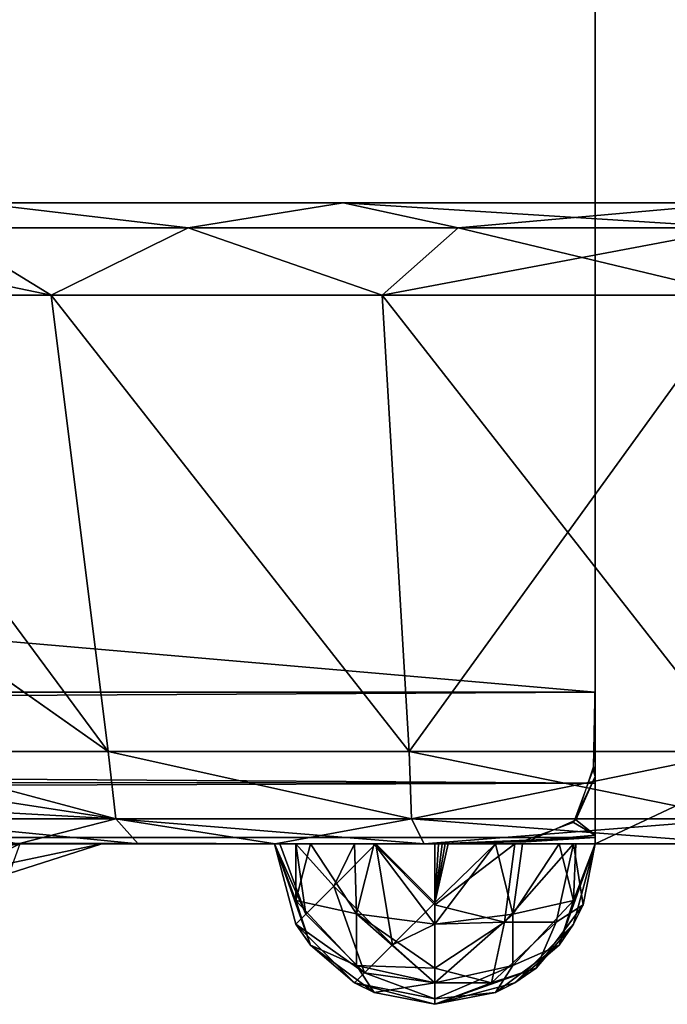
# Model space of a CAD drawing. Header units: millimetres. Extents: x -96 to 96, y -34 to 18.
# Tile 127 of 192: x 43.96 to 45.98, y -32.5 to -29.43. Entities that reach past the tile are written whole.
import ezdxf

# ---------------------------------------------------------------- set-up
doc = ezdxf.new("R2010")
doc.units = ezdxf.units.MM
doc.header["$LTSCALE"] = 65.185185
for name, color, linetype in [('102', 7, 'CONTINUOUS'), ('146', 7, 'CONTINUOUS'), ('182', 7, 'CONTINUOUS'), ('193', 7, 'CONTINUOUS'), ('213', 7, 'CONTINUOUS'), ('227', 7, 'CONTINUOUS'), ('243', 7, 'CONTINUOUS'), ('261', 7, 'CONTINUOUS'), ('272', 7, 'CONTINUOUS'), ('290', 7, 'CONTINUOUS'), ('393', 7, 'CONTINUOUS'), ('398', 7, 'CONTINUOUS'), ('443', 7, 'CONTINUOUS'), ('444', 7, 'CONTINUOUS'), ('448', 7, 'CONTINUOUS'), ('449', 7, 'CONTINUOUS'), ('471', 7, 'CONTINUOUS'), ('475', 7, 'CONTINUOUS'), ('484', 7, 'CONTINUOUS'), ('488', 7, 'CONTINUOUS'), ('497', 7, 'CONTINUOUS'), ('498', 7, 'CONTINUOUS'), ('505', 7, 'CONTINUOUS'), ('506', 7, 'CONTINUOUS'), ('86', 7, 'CONTINUOUS'), ('87', 7, 'CONTINUOUS')]:
    doc.layers.add(name, color=color, linetype=linetype)

msp = doc.modelspace()

# ---------------------------------------------------------------- linework, layer by layer
at = {"layer": '102', "color": 7, "linetype": 'Continuous'}
for points in [[(4.873, -28, -23.4466), (45.75, -28, -23.4466), (4.873, -31.5262, -23.2618), (4.873, -28, -23.4466)], [(4.873, -31.5262, -23.2618), (45.75, -28, -23.4466), (45.75, -31.5262, -23.2618), (4.873, -31.5262, -23.2618)]]:
    msp.add_3dface(points, dxfattribs=at)
at = {"layer": '146', "color": 7, "linetype": 'Continuous'}
for points in [[(45.75, -28, 23.4466), (4.873, -28, 23.4466), (45.75, -31.5262, 23.2618), (45.75, -28, 23.4466)], [(4.873, -28, 23.4466), (4.873, -31.5262, 23.2618), (45.75, -31.5262, 23.2618), (4.873, -28, 23.4466)]]:
    msp.add_3dface(points, dxfattribs=at)
at = {"layer": '182', "color": 7, "linetype": 'Continuous'}
for points in [[(45.75, -31.5, -22.2624), (45.7439, -31.7679, -22.3403), (45.75, -31.7896, -22.3549), (45.75, -31.5, -22.2624)], [(4.873, -31.5262, -23.2618), (45.75, -31.5262, -23.2618), (45.75, -31.8106, -23.1543), (4.873, -31.5262, -23.2618)], [(4.873, -31.7647, -23.1866), (4.873, -31.5262, -23.2618), (45.75, -31.8106, -23.1543), (4.873, -31.7647, -23.1866)], [(4.873, -31.9373, -23.0049), (4.873, -31.7647, -23.1866), (45.75, -31.8106, -23.1543), (4.873, -31.9373, -23.0049)], [(45.7439, -31.7679, -22.3403), (45.6829, -31.9332, -22.5127), (45.75, -31.7896, -22.3549), (45.7439, -31.7679, -22.3403)], [(45.75, -31.9802, -22.9019), (4.873, -31.9373, -23.0049), (45.75, -31.8106, -23.1543), (45.75, -31.9802, -22.9019)], [(45.75, -31.7896, -22.3549), (45.6829, -31.9332, -22.5127), (45.75, -31.9722, -22.598), (45.75, -31.7896, -22.3549)], [(45.6829, -31.9332, -22.5127), (45.5177, -31.9939, -22.6847), (45.75, -31.9722, -22.598), (45.6829, -31.9332, -22.5127)], [(45.25, -32, -22.7624), (4.873, -32, -22.7624), (4.873, -31.9373, -23.0049), (45.25, -32, -22.7624)], [(45.25, -32, -22.7624), (4.873, -31.9373, -23.0049), (45.75, -31.9802, -22.9019), (45.25, -32, -22.7624)], [(45.5177, -31.9939, -22.6847), (45.25, -32, -22.7624), (45.75, -31.9802, -22.9019), (45.5177, -31.9939, -22.6847)], [(45.75, -31.9722, -22.598), (45.5177, -31.9939, -22.6847), (45.75, -31.9802, -22.9019), (45.75, -31.9722, -22.598)]]:
    msp.add_3dface(points, dxfattribs=at)
at = {"layer": '193', "color": 7, "linetype": 'Continuous'}
for points in [[(45.75, -31.5, 22.2624), (45.75, -31.7896, 22.3549), (45.7447, -31.7597, 22.3352), (45.75, -31.5, 22.2624)], [(45.75, -31.5262, 23.2618), (4.873, -31.5262, 23.2618), (4.873, -31.7647, 23.1866), (45.75, -31.5262, 23.2618)], [(45.75, -31.8106, 23.1543), (45.75, -31.5262, 23.2618), (4.873, -31.7647, 23.1866), (45.75, -31.8106, 23.1543)], [(4.873, -31.9373, 23.0049), (45.75, -31.8106, 23.1543), (4.873, -31.7647, 23.1866), (4.873, -31.9373, 23.0049)], [(45.7447, -31.7597, 22.3352), (45.75, -31.7896, 22.3549), (45.6903, -31.9252, 22.4993), (45.7447, -31.7597, 22.3352)], [(45.75, -31.9802, 22.9019), (45.75, -31.8106, 23.1543), (4.873, -31.9373, 23.0049), (45.75, -31.9802, 22.9019)], [(45.75, -31.7896, 22.3549), (45.75, -31.9722, 22.598), (45.6903, -31.9252, 22.4993), (45.75, -31.7896, 22.3549)], [(45.6903, -31.9252, 22.4993), (45.75, -31.9722, 22.598), (45.5417, -31.9911, 22.6685), (45.6903, -31.9252, 22.4993)], [(4.873, -32, 22.7624), (45.75, -31.9802, 22.9019), (4.873, -31.9373, 23.0049), (4.873, -32, 22.7624)], [(4.873, -32, 22.7624), (45.25, -32, 22.7624), (45.75, -31.9802, 22.9019), (4.873, -32, 22.7624)], [(45.75, -31.9802, 22.9019), (45.25, -32, 22.7624), (45.2618, -32, 22.7623), (45.75, -31.9802, 22.9019)], [(45.2735, -32, 22.7619), (45.75, -31.9802, 22.9019), (45.2618, -32, 22.7623), (45.2735, -32, 22.7619)], [(45.2826, -32, 22.7614), (45.75, -31.9802, 22.9019), (45.2735, -32, 22.7619), (45.2826, -32, 22.7614)], [(45.2917, -32, 22.7607), (45.75, -31.9802, 22.9019), (45.2826, -32, 22.7614), (45.2917, -32, 22.7607)], [(45.5417, -31.9911, 22.6685), (45.75, -31.9802, 22.9019), (45.2917, -32, 22.7607), (45.5417, -31.9911, 22.6685)], [(45.75, -31.9722, 22.598), (45.75, -31.9802, 22.9019), (45.5417, -31.9911, 22.6685), (45.75, -31.9722, 22.598)]]:
    msp.add_3dface(points, dxfattribs=at)
at = {"layer": '213', "color": 7, "linetype": 'Continuous'}
for points in [[(43.3378, -31.0815, 12.2764), (43.1792, -30.2887, 11.9004), (44.2319, -31.7113, 11.8681), (43.3378, -31.0815, 12.2764)], [(44.2319, -31.7113, 11.8681), (43.1792, -30.2887, 11.9004), (44.0539, -30.2887, 11.1941), (44.2319, -31.7113, 11.8681)], [(45.17, -31.7113, 11.4152), (44.2319, -31.7113, 11.8681), (44.0539, -30.2887, 11.1941), (45.17, -31.7113, 11.4152)], [(45.0861, -30.2887, 10.7485), (45.17, -31.7113, 11.4152), (44.0539, -30.2887, 11.1941), (45.0861, -30.2887, 10.7485)], [(46.2, -30.2887, 10.5962), (45.17, -31.7113, 11.4152), (45.0861, -30.2887, 10.7485), (46.2, -30.2887, 10.5962)], [(46.2, -31.7113, 11.2596), (45.17, -31.7113, 11.4152), (46.2, -30.2887, 10.5962), (46.2, -31.7113, 11.2596)], [(43.4695, -31.7113, 12.5778), (43.3378, -31.0815, 12.2764), (44.2319, -31.7113, 11.8681), (43.4695, -31.7113, 12.5778)]]:
    msp.add_3dface(points, dxfattribs=at)
at = {"layer": '227', "color": 7, "linetype": 'Continuous'}
for points in [[(43.1792, -30.2887, -11.9004), (43.3379, -31.0819, -12.2766), (44.2319, -31.7113, -11.8681), (43.1792, -30.2887, -11.9004)], [(44.0539, -30.2887, -11.1941), (43.1792, -30.2887, -11.9004), (44.2319, -31.7113, -11.8681), (44.0539, -30.2887, -11.1941)], [(45.17, -31.7113, -11.4152), (44.0539, -30.2887, -11.1941), (44.2319, -31.7113, -11.8681), (45.17, -31.7113, -11.4152)], [(45.0861, -30.2887, -10.7485), (44.0539, -30.2887, -11.1941), (45.17, -31.7113, -11.4152), (45.0861, -30.2887, -10.7485)], [(46.2, -31.7113, -11.2596), (45.0861, -30.2887, -10.7485), (45.17, -31.7113, -11.4152), (46.2, -31.7113, -11.2596)], [(46.2, -31.7113, -11.2596), (46.2, -30.2887, -10.5962), (45.0861, -30.2887, -10.7485), (46.2, -31.7113, -11.2596)], [(43.3379, -31.0819, -12.2766), (43.4695, -31.7113, -12.5778), (44.2319, -31.7113, -11.8681), (43.3379, -31.0819, -12.2766)]]:
    msp.add_3dface(points, dxfattribs=at)
at = {"layer": '243', "color": 7, "linetype": 'Continuous'}
for points in [[(43.482, -31.8023, 12.6509), (43.4695, -31.7113, 12.5778), (44.2562, -31.9217, 12.0767), (43.482, -31.8023, 12.6509)], [(43.4695, -31.7113, 12.5778), (44.2319, -31.7113, 11.8681), (44.2562, -31.9217, 12.0767), (43.4695, -31.7113, 12.5778)], [(44.2319, -31.7113, 11.8681), (45.17, -31.7113, 11.4152), (45.1779, -31.9217, 11.6062), (44.2319, -31.7113, 11.8681)], [(44.2562, -31.9217, 12.0767), (44.2319, -31.7113, 11.8681), (45.1779, -31.9217, 11.6062), (44.2562, -31.9217, 12.0767)], [(45.17, -31.7113, 11.4152), (46.2, -31.7113, 11.2596), (45.1779, -31.9217, 11.6062), (45.17, -31.7113, 11.4152)], [(46.2, -31.7113, 11.2596), (46.2, -31.9217, 11.4441), (45.1779, -31.9217, 11.6062), (46.2, -31.7113, 11.2596)], [(43.5069, -31.8802, 12.7399), (43.482, -31.8023, 12.6509), (44.2562, -31.9217, 12.0767), (43.5069, -31.8802, 12.7399)], [(43.5276, -31.9216, 12.8059), (43.5069, -31.8802, 12.7399), (44.2562, -31.9217, 12.0767), (43.5276, -31.9216, 12.8059)], [(43.9518, -32, 12.7095), (43.5276, -31.9216, 12.8059), (44.2562, -31.9217, 12.0767), (43.9518, -32, 12.7095)], [(44.3258, -32, 12.3609), (43.9518, -32, 12.7095), (44.2562, -31.9217, 12.0767), (44.3258, -32, 12.3609)], [(44.7523, -32, 12.0804), (44.2562, -31.9217, 12.0767), (45.1779, -31.9217, 11.6062), (44.7523, -32, 12.0804)], [(44.7523, -32, 12.0804), (44.3258, -32, 12.3609), (44.2562, -31.9217, 12.0767), (44.7523, -32, 12.0804)], [(45.2172, -32, 11.8763), (44.7523, -32, 12.0804), (45.1779, -31.9217, 11.6062), (45.2172, -32, 11.8763)], [(46.2, -31.9217, 11.4441), (45.2172, -32, 11.8763), (45.1779, -31.9217, 11.6062), (46.2, -31.9217, 11.4441)], [(46.2, -32, 11.7127), (45.2172, -32, 11.8763), (46.2, -31.9217, 11.4441), (46.2, -32, 11.7127)]]:
    msp.add_3dface(points, dxfattribs=at)
at = {"layer": '261', "color": 7, "linetype": 'Continuous'}
for points in [[(44.2319, -31.7113, -11.8681), (43.4695, -31.7113, -12.5778), (44.2562, -31.9217, -12.0767), (44.2319, -31.7113, -11.8681)], [(44.2562, -31.9217, -12.0767), (43.4695, -31.7113, -12.5778), (43.482, -31.8023, -12.6509), (44.2562, -31.9217, -12.0767)], [(45.17, -31.7113, -11.4152), (44.2319, -31.7113, -11.8681), (45.1779, -31.9217, -11.6062), (45.17, -31.7113, -11.4152)], [(44.2319, -31.7113, -11.8681), (44.2562, -31.9217, -12.0767), (45.1779, -31.9217, -11.6062), (44.2319, -31.7113, -11.8681)], [(46.2, -31.7113, -11.2596), (45.17, -31.7113, -11.4152), (46.2, -31.9217, -11.4441), (46.2, -31.7113, -11.2596)], [(45.17, -31.7113, -11.4152), (45.1779, -31.9217, -11.6062), (46.2, -31.9217, -11.4441), (45.17, -31.7113, -11.4152)], [(43.5069, -31.8802, -12.7399), (44.2562, -31.9217, -12.0767), (43.482, -31.8023, -12.6509), (43.5069, -31.8802, -12.7399)], [(43.5276, -31.9216, -12.8059), (44.2562, -31.9217, -12.0767), (43.5069, -31.8802, -12.7399), (43.5276, -31.9216, -12.8059)], [(43.9518, -32, -12.7095), (44.3258, -32, -12.3609), (43.5276, -31.9216, -12.8059), (43.9518, -32, -12.7095)], [(43.5276, -31.9216, -12.8059), (44.3258, -32, -12.3609), (44.2562, -31.9217, -12.0767), (43.5276, -31.9216, -12.8059)], [(44.3258, -32, -12.3609), (44.7523, -32, -12.0804), (44.2562, -31.9217, -12.0767), (44.3258, -32, -12.3609)], [(44.2562, -31.9217, -12.0767), (45.2172, -32, -11.8763), (45.1779, -31.9217, -11.6062), (44.2562, -31.9217, -12.0767)], [(44.7523, -32, -12.0804), (45.2172, -32, -11.8763), (44.2562, -31.9217, -12.0767), (44.7523, -32, -12.0804)], [(45.1779, -31.9217, -11.6062), (46.2, -32, -11.7127), (46.2, -31.9217, -11.4441), (45.1779, -31.9217, -11.6062)], [(45.2172, -32, -11.8763), (46.2, -32, -11.7127), (45.1779, -31.9217, -11.6062), (45.2172, -32, -11.8763)]]:
    msp.add_3dface(points, dxfattribs=at)
at = {"layer": '272', "color": 7, "linetype": 'Continuous'}
for points in [[(43.7119, -30.0783, 11.1969), (43.8196, -30, 10.8062), (44.4817, -30.0783, 10.7668), (43.7119, -30.0783, 11.1969)], [(43.8196, -30, 10.8062), (44.9646, -30, 10.3119), (44.4817, -30.0783, 10.7668), (43.8196, -30, 10.8062)], [(44.4817, -30.0783, 10.7668), (44.9646, -30, 10.3119), (45.3227, -30.0783, 10.5014), (44.4817, -30.0783, 10.7668)], [(44.9646, -30, 10.3119), (46.2, -30, 10.143), (45.3227, -30.0783, 10.5014), (44.9646, -30, 10.3119)], [(46.2, -30, 10.143), (46.2, -30.0783, 10.4117), (45.3227, -30.0783, 10.5014), (46.2, -30, 10.143)], [(44.0539, -30.2887, 11.1941), (43.1792, -30.2887, 11.9004), (43.7119, -30.0783, 11.1969), (44.0539, -30.2887, 11.1941)], [(44.0539, -30.2887, 11.1941), (43.7119, -30.0783, 11.1969), (44.4817, -30.0783, 10.7668), (44.0539, -30.2887, 11.1941)], [(45.0861, -30.2887, 10.7485), (44.0539, -30.2887, 11.1941), (44.4817, -30.0783, 10.7668), (45.0861, -30.2887, 10.7485)], [(45.0861, -30.2887, 10.7485), (44.4817, -30.0783, 10.7668), (45.3227, -30.0783, 10.5014), (45.0861, -30.2887, 10.7485)], [(46.2, -30.2887, 10.5962), (45.0861, -30.2887, 10.7485), (46.2, -30.0783, 10.4117), (46.2, -30.2887, 10.5962)], [(46.2, -30.0783, 10.4117), (45.0861, -30.2887, 10.7485), (45.3227, -30.0783, 10.5014), (46.2, -30.0783, 10.4117)]]:
    msp.add_3dface(points, dxfattribs=at)
at = {"layer": '290', "color": 7, "linetype": 'Continuous'}
for points in [[(43.8196, -30, -10.8062), (43.7119, -30.0783, -11.1969), (44.4817, -30.0783, -10.7668), (43.8196, -30, -10.8062)], [(44.9646, -30, -10.3119), (43.8196, -30, -10.8062), (44.4817, -30.0783, -10.7668), (44.9646, -30, -10.3119)], [(44.9646, -30, -10.3119), (44.4817, -30.0783, -10.7668), (45.3227, -30.0783, -10.5014), (44.9646, -30, -10.3119)], [(44.9646, -30, -10.3119), (45.3227, -30.0783, -10.5014), (46.2, -30.0783, -10.4117), (44.9646, -30, -10.3119)], [(46.2, -30, -10.143), (44.9646, -30, -10.3119), (46.2, -30.0783, -10.4117), (46.2, -30, -10.143)], [(43.045, -30.0783, -11.7739), (44.0539, -30.2887, -11.1941), (43.7119, -30.0783, -11.1969), (43.045, -30.0783, -11.7739)], [(43.1792, -30.2887, -11.9004), (44.0539, -30.2887, -11.1941), (43.045, -30.0783, -11.7739), (43.1792, -30.2887, -11.9004)], [(43.7119, -30.0783, -11.1969), (44.0539, -30.2887, -11.1941), (44.4817, -30.0783, -10.7668), (43.7119, -30.0783, -11.1969)], [(44.0539, -30.2887, -11.1941), (45.0861, -30.2887, -10.7485), (44.4817, -30.0783, -10.7668), (44.0539, -30.2887, -11.1941)], [(44.4817, -30.0783, -10.7668), (45.0861, -30.2887, -10.7485), (45.3227, -30.0783, -10.5014), (44.4817, -30.0783, -10.7668)], [(45.0861, -30.2887, -10.7485), (46.2, -30.2887, -10.5962), (45.3227, -30.0783, -10.5014), (45.0861, -30.2887, -10.7485)], [(45.3227, -30.0783, -10.5014), (46.2, -30.2887, -10.5962), (46.2, -30.0783, -10.4117), (45.3227, -30.0783, -10.5014)]]:
    msp.add_3dface(points, dxfattribs=at)
at = {"layer": '393', "color": 7, "linetype": 'Continuous'}
msp.add_3dface([(44.2123, -32, 18.3417), (43.9562, -32, 19.6293), (43.9236, -32.0918, 18.3417), (44.2123, -32, 18.3417)], dxfattribs=at)
at = {"layer": '398', "color": 7, "linetype": 'Continuous'}
for points in [[(43.2268, -32, -20.7209), (43.9562, -32, -19.6293), (43.3362, -32.0918, -20.1498), (43.2268, -32, -20.7209)], [(43.3362, -32.0918, -20.1498), (43.9562, -32, -19.6293), (43.7731, -32.0918, -19.2923), (43.3362, -32.0918, -20.1498)], [(43.7731, -32.0918, -19.2923), (44.2123, -32, -18.3417), (43.9236, -32.0918, -18.3417), (43.7731, -32.0918, -19.2923)], [(43.9562, -32, -19.6293), (44.2123, -32, -18.3417), (43.7731, -32.0918, -19.2923), (43.9562, -32, -19.6293)]]:
    msp.add_3dface(points, dxfattribs=at)
at = {"layer": '443', "color": 7, "linetype": 'Continuous'}
for points in [[(54.25, -28, -22.2466), (45.75, -32, -22.2466), (45.75, -28, -22.2466), (54.25, -28, -22.2466)], [(54.25, -32, -22.2466), (45.75, -32, -22.2466), (54.25, -28, -22.2466), (54.25, -32, -22.2466)]]:
    msp.add_3dface(points, dxfattribs=at)
at = {"layer": '444', "color": 7, "linetype": 'Continuous'}
for points in [[(45.75, -31.5262, -23.2618), (45.75, -28, -23.4466), (45.75, -31.5, -22.2624), (45.75, -31.5262, -23.2618)], [(45.75, -31.5, -22.2624), (45.75, -28, -23.4466), (45.75, -28, -22.3028), (45.75, -31.5, -22.2624)], [(45.75, -28, -22.2466), (45.75, -32, -22.2466), (45.75, -28, -22.3028), (45.75, -28, -22.2466)], [(45.75, -32, -22.2466), (45.75, -31.5, -22.2624), (45.75, -28, -22.3028), (45.75, -32, -22.2466)], [(45.75, -31.5262, -23.2618), (45.75, -31.5, -22.2624), (45.75, -31.7896, -22.3549), (45.75, -31.5262, -23.2618)], [(45.75, -31.5, -22.2624), (45.75, -32, -22.2466), (45.75, -32, -22.2624), (45.75, -31.5, -22.2624)], [(45.75, -31.5262, -23.2618), (45.75, -31.7896, -22.3549), (45.75, -31.8106, -23.1543), (45.75, -31.5262, -23.2618)], [(45.75, -31.7896, -22.3549), (45.75, -31.9722, -22.598), (45.75, -31.8106, -23.1543), (45.75, -31.7896, -22.3549)], [(45.75, -31.9722, -22.598), (45.75, -31.9802, -22.9019), (45.75, -31.8106, -23.1543), (45.75, -31.9722, -22.598)]]:
    msp.add_3dface(points, dxfattribs=at)
at = {"layer": '448', "color": 7, "linetype": 'Continuous'}
for points in [[(45.75, -31.5262, 23.2618), (45.75, -31.5, 22.2624), (45.75, -28, 22.2466), (45.75, -31.5262, 23.2618)], [(45.75, -28, 22.3028), (45.75, -31.5262, 23.2618), (45.75, -28, 22.2466), (45.75, -28, 22.3028)], [(45.75, -32, 22.2624), (45.75, -32, 22.2466), (45.75, -28, 22.2466), (45.75, -32, 22.2624)], [(45.75, -31.5, 22.2624), (45.75, -32, 22.2624), (45.75, -28, 22.2466), (45.75, -31.5, 22.2624)], [(45.75, -28, 23.4466), (45.75, -31.5262, 23.2618), (45.75, -28, 22.3028), (45.75, -28, 23.4466)], [(45.75, -31.5262, 23.2618), (45.75, -31.7896, 22.3549), (45.75, -31.5, 22.2624), (45.75, -31.5262, 23.2618)], [(45.75, -31.5262, 23.2618), (45.75, -31.8106, 23.1543), (45.75, -31.7896, 22.3549), (45.75, -31.5262, 23.2618)], [(45.75, -31.8106, 23.1543), (45.75, -31.9722, 22.598), (45.75, -31.7896, 22.3549), (45.75, -31.8106, 23.1543)], [(45.75, -31.8106, 23.1543), (45.75, -31.9802, 22.9019), (45.75, -31.9722, 22.598), (45.75, -31.8106, 23.1543)]]:
    msp.add_3dface(points, dxfattribs=at)
at = {"layer": '449', "color": 7, "linetype": 'Continuous'}
for points in [[(45.75, -32, 22.2466), (54.25, -32, 22.2466), (45.75, -28, 22.2466), (45.75, -32, 22.2466)], [(45.75, -28, 22.2466), (54.25, -32, 22.2466), (54.25, -28, 22.2466), (45.75, -28, 22.2466)]]:
    msp.add_3dface(points, dxfattribs=at)
at = {"layer": '471', "color": 7, "linetype": 'Continuous'}
for points in [[(44.75, -32, -16.2624), (44.75, -32, -22.2624), (44.817, -32.25, -22.2624), (44.75, -32, -16.2624)], [(44.75, -32, -16.2624), (44.817, -32.25, -22.2624), (44.8169, -32.2498, -16.2624), (44.75, -32, -16.2624)], [(45.75, -32, -22.2624), (45.75, -32, -22.2466), (45.683, -32.25, -16.2624), (45.75, -32, -22.2624)], [(45.7128, -32.1893, -22.2624), (45.75, -32, -22.2624), (45.683, -32.25, -16.2624), (45.7128, -32.1893, -22.2624)], [(45.75, -32, -22.2466), (45.75, -32, -16.2624), (45.683, -32.25, -16.2624), (45.75, -32, -22.2466)], [(45.683, -32.25, -22.2624), (45.7128, -32.1893, -22.2624), (45.683, -32.25, -16.2624), (45.683, -32.25, -22.2624)], [(44.817, -32.25, -22.2624), (44.8623, -32.3157, -22.2624), (44.8169, -32.2498, -16.2624), (44.817, -32.25, -22.2624)], [(44.8169, -32.2498, -16.2624), (44.8623, -32.3157, -22.2624), (45, -32.433, -16.2624), (44.8169, -32.2498, -16.2624)], [(45.5, -32.433, -16.2624), (45.5657, -32.3877, -22.2624), (45.683, -32.25, -16.2624), (45.5, -32.433, -16.2624)], [(45.5657, -32.3877, -22.2624), (45.683, -32.25, -22.2624), (45.683, -32.25, -16.2624), (45.5657, -32.3877, -22.2624)], [(44.8623, -32.3157, -22.2624), (45, -32.433, -22.2624), (45, -32.433, -16.2624), (44.8623, -32.3157, -22.2624)], [(45.5, -32.433, -22.2624), (45.5657, -32.3877, -22.2624), (45.5, -32.433, -16.2624), (45.5, -32.433, -22.2624)], [(45.0607, -32.4628, -22.2624), (45.25, -32.5, -22.2624), (45, -32.433, -16.2624), (45.0607, -32.4628, -22.2624)], [(45, -32.433, -16.2624), (45.25, -32.5, -22.2624), (45.25, -32.5, -16.2624), (45, -32.433, -16.2624)], [(45, -32.433, -22.2624), (45.0607, -32.4628, -22.2624), (45, -32.433, -16.2624), (45, -32.433, -22.2624)], [(45.25, -32.5, -16.2624), (45.5, -32.433, -22.2624), (45.5, -32.433, -16.2624), (45.25, -32.5, -16.2624)], [(45.25, -32.5, -22.2624), (45.5, -32.433, -22.2624), (45.25, -32.5, -16.2624), (45.25, -32.5, -22.2624)]]:
    msp.add_3dface(points, dxfattribs=at)
at = {"layer": '475', "color": 7, "linetype": 'Continuous'}
for points in [[(44.75, -32, 22.2624), (44.75, -32, 16.2624), (44.817, -32.25, 16.2624), (44.75, -32, 22.2624)], [(44.8169, -32.2498, 22.2624), (44.75, -32, 22.2624), (44.817, -32.25, 16.2624), (44.8169, -32.2498, 22.2624)], [(45.75, -32, 16.2624), (45.75, -32, 22.2466), (45.683, -32.25, 22.2624), (45.75, -32, 16.2624)], [(45.75, -32, 16.2624), (45.683, -32.25, 22.2624), (45.683, -32.25, 16.2624), (45.75, -32, 16.2624)], [(45.75, -32, 22.2466), (45.75, -32, 22.2624), (45.683, -32.25, 22.2624), (45.75, -32, 22.2466)], [(45, -32.433, 22.2624), (44.8169, -32.2498, 22.2624), (44.8623, -32.3157, 16.2624), (45, -32.433, 22.2624)], [(44.8623, -32.3157, 16.2624), (44.8169, -32.2498, 22.2624), (44.817, -32.25, 16.2624), (44.8623, -32.3157, 16.2624)], [(45.683, -32.25, 16.2624), (45.6377, -32.3157, 22.2624), (45.5, -32.433, 16.2624), (45.683, -32.25, 16.2624)], [(45.683, -32.25, 22.2624), (45.6377, -32.3157, 22.2624), (45.683, -32.25, 16.2624), (45.683, -32.25, 22.2624)], [(45, -32.433, 16.2624), (45, -32.433, 22.2624), (44.8623, -32.3157, 16.2624), (45, -32.433, 16.2624)], [(45.6377, -32.3157, 22.2624), (45.5, -32.433, 22.2624), (45.5, -32.433, 16.2624), (45.6377, -32.3157, 22.2624)], [(45.25, -32.5, 22.2624), (45, -32.433, 22.2624), (45.25, -32.5, 16.2624), (45.25, -32.5, 22.2624)], [(45.0607, -32.4628, 16.2624), (45, -32.433, 22.2624), (45, -32.433, 16.2624), (45.0607, -32.4628, 16.2624)], [(45.25, -32.5, 16.2624), (45, -32.433, 22.2624), (45.0607, -32.4628, 16.2624), (45.25, -32.5, 16.2624)], [(45.4393, -32.4628, 22.2624), (45.25, -32.5, 22.2624), (45.5, -32.433, 16.2624), (45.4393, -32.4628, 22.2624)], [(45.5, -32.433, 16.2624), (45.25, -32.5, 22.2624), (45.25, -32.5, 16.2624), (45.5, -32.433, 16.2624)], [(45.5, -32.433, 22.2624), (45.4393, -32.4628, 22.2624), (45.5, -32.433, 16.2624), (45.5, -32.433, 22.2624)]]:
    msp.add_3dface(points, dxfattribs=at)
at = {"layer": '484', "color": 7, "linetype": 'Continuous'}
for points in [[(45.4677, -32.2434, -22.6411), (45.25, -32.1893, -22.7252), (45.5, -32, -22.6955), (45.4677, -32.2434, -22.6411)], [(45.25, -32.1893, -22.7252), (45.25, -32, -22.7624), (45.5, -32, -22.6955), (45.25, -32.1893, -22.7252)], [(45.6286, -32.2434, -22.4801), (45.4677, -32.2434, -22.6411), (45.683, -32, -22.5124), (45.6286, -32.2434, -22.4801)], [(45.683, -32, -22.5124), (45.4677, -32.2434, -22.6411), (45.5, -32, -22.6955), (45.683, -32, -22.5124)], [(45.7128, -32.1893, -22.2624), (45.6286, -32.2434, -22.4801), (45.683, -32, -22.5124), (45.7128, -32.1893, -22.2624)], [(45.75, -32, -22.2624), (45.7128, -32.1893, -22.2624), (45.683, -32, -22.5124), (45.75, -32, -22.2624)], [(45.25, -32.1893, -22.7252), (45.4677, -32.2434, -22.6411), (45.25, -32.25, -22.6955), (45.25, -32.1893, -22.7252)], [(45.7128, -32.1893, -22.2624), (45.683, -32.25, -22.2624), (45.5657, -32.3877, -22.2624), (45.7128, -32.1893, -22.2624)], [(45.7128, -32.1893, -22.2624), (45.5657, -32.3877, -22.2624), (45.6286, -32.2434, -22.4801), (45.7128, -32.1893, -22.2624)], [(45.4677, -32.2434, -22.6411), (45.4266, -32.4331, -22.4391), (45.25, -32.3877, -22.5781), (45.4677, -32.2434, -22.6411)], [(45.4677, -32.2434, -22.6411), (45.25, -32.3877, -22.5781), (45.25, -32.25, -22.6955), (45.4677, -32.2434, -22.6411)], [(45.4677, -32.2434, -22.6411), (45.6286, -32.2434, -22.4801), (45.4266, -32.4331, -22.4391), (45.4677, -32.2434, -22.6411)], [(45.6286, -32.2434, -22.4801), (45.5657, -32.3877, -22.2624), (45.4266, -32.4331, -22.4391), (45.6286, -32.2434, -22.4801)], [(45.25, -32.3877, -22.5781), (45.4266, -32.4331, -22.4391), (45.25, -32.433, -22.5125), (45.25, -32.3877, -22.5781)], [(45.5657, -32.3877, -22.2624), (45.5, -32.433, -22.2624), (45.25, -32.5, -22.2624), (45.5657, -32.3877, -22.2624)], [(45.5657, -32.3877, -22.2624), (45.25, -32.5, -22.2624), (45.4266, -32.4331, -22.4391), (45.5657, -32.3877, -22.2624)], [(45.4266, -32.4331, -22.4391), (45.25, -32.5, -22.2624), (45.25, -32.433, -22.5125), (45.4266, -32.4331, -22.4391)]]:
    msp.add_3dface(points, dxfattribs=at)
at = {"layer": '488', "color": 7, "linetype": 'Continuous'}
for points in [[(45.4935, -32.2185, 22.6405), (45.4391, -32, 22.7253), (45.25, -32.25, 22.6955), (45.4935, -32.2185, 22.6405)], [(45.25, -32.25, 22.6955), (45.4391, -32, 22.7253), (45.25, -32.1831, 22.7277), (45.25, -32.25, 22.6955)], [(45.2917, -32, 22.7607), (45.2826, -32, 22.7614), (45.25, -32.1831, 22.7277), (45.2917, -32, 22.7607)], [(45.4391, -32, 22.7253), (45.2917, -32, 22.7607), (45.25, -32.1831, 22.7277), (45.4391, -32, 22.7253)], [(45.2826, -32, 22.7614), (45.2735, -32, 22.7619), (45.25, -32.1831, 22.7277), (45.2826, -32, 22.7614)], [(45.2735, -32, 22.7619), (45.2618, -32, 22.7623), (45.25, -32.1831, 22.7277), (45.2735, -32, 22.7619)], [(45.2618, -32, 22.7623), (45.25, -32, 22.7624), (45.25, -32.1831, 22.7277), (45.2618, -32, 22.7623)], [(45.4935, -32.2185, 22.6405), (45.5237, -32, 22.6809), (45.4391, -32, 22.7253), (45.4935, -32.2185, 22.6405)], [(45.6376, -32, 22.5783), (45.5237, -32, 22.6809), (45.4935, -32.2185, 22.6405), (45.6376, -32, 22.5783)], [(45.6831, -32.1765, 22.4392), (45.6376, -32, 22.5783), (45.4935, -32.2185, 22.6405), (45.6831, -32.1765, 22.4392)], [(45.6376, -32, 22.5783), (45.6831, -32.1765, 22.4392), (45.6898, -32, 22.5003), (45.6376, -32, 22.5783)], [(45.6377, -32.3157, 22.2624), (45.75, -32, 22.2624), (45.6831, -32.1765, 22.4392), (45.6377, -32.3157, 22.2624)], [(45.75, -32, 22.2624), (45.6377, -32.3157, 22.2624), (45.683, -32.25, 22.2624), (45.75, -32, 22.2624)], [(45.6831, -32.1765, 22.4392), (45.75, -32, 22.2624), (45.6898, -32, 22.5003), (45.6831, -32.1765, 22.4392)], [(45.4934, -32.3789, 22.4797), (45.6831, -32.1765, 22.4392), (45.4935, -32.2185, 22.6405), (45.4934, -32.3789, 22.4797)], [(45.6377, -32.3157, 22.2624), (45.6831, -32.1765, 22.4392), (45.4934, -32.3789, 22.4797), (45.6377, -32.3157, 22.2624)], [(45.4934, -32.3789, 22.4797), (45.4935, -32.2185, 22.6405), (45.25, -32.433, 22.5124), (45.4934, -32.3789, 22.4797)], [(45.25, -32.433, 22.5124), (45.4935, -32.2185, 22.6405), (45.25, -32.25, 22.6955), (45.25, -32.433, 22.5124)], [(45.4393, -32.4628, 22.2624), (45.6377, -32.3157, 22.2624), (45.4934, -32.3789, 22.4797), (45.4393, -32.4628, 22.2624)], [(45.4393, -32.4628, 22.2624), (45.5, -32.433, 22.2624), (45.6377, -32.3157, 22.2624), (45.4393, -32.4628, 22.2624)], [(45.25, -32.483, 22.3919), (45.4934, -32.3789, 22.4797), (45.25, -32.433, 22.5124), (45.25, -32.483, 22.3919)], [(45.4393, -32.4628, 22.2624), (45.4934, -32.3789, 22.4797), (45.25, -32.483, 22.3919), (45.4393, -32.4628, 22.2624)], [(45.25, -32.5, 22.2624), (45.4393, -32.4628, 22.2624), (45.25, -32.483, 22.3919), (45.25, -32.5, 22.2624)]]:
    msp.add_3dface(points, dxfattribs=at)
at = {"layer": '497', "color": 7, "linetype": 'Continuous'}
for points in [[(44.767, -32, -16.1331), (44.75, -32, -16.2624), (44.8479, -32.2187, -16.0612), (44.767, -32, -16.1331)], [(44.75, -32, -16.2624), (44.8169, -32.2498, -16.2624), (44.8479, -32.2187, -16.0612), (44.75, -32, -16.2624)], [(44.817, -32, -16.0125), (44.767, -32, -16.1331), (44.8479, -32.2187, -16.0612), (44.817, -32, -16.0125)], [(45, -32, -15.8294), (44.817, -32, -16.0125), (44.9354, -32.1312, -15.8966), (45, -32, -15.8294)], [(44.9354, -32.1312, -15.8966), (44.817, -32, -16.0125), (44.8479, -32.2187, -16.0612), (44.9354, -32.1312, -15.8966)], [(45.0665, -32, -15.7973), (44.9354, -32.1312, -15.8966), (45.1187, -32.3143, -15.8964), (45.0665, -32, -15.7973)], [(45.0665, -32, -15.7973), (45, -32, -15.8294), (44.9354, -32.1312, -15.8966), (45.0665, -32, -15.7973)], [(45.25, -32, -15.7624), (45.0665, -32, -15.7973), (45.25, -32.1831, -15.7972), (45.25, -32, -15.7624)], [(45.25, -32.1831, -15.7972), (45.0665, -32, -15.7973), (45.1187, -32.3143, -15.8964), (45.25, -32.1831, -15.7972)], [(44.9354, -32.1312, -15.8966), (44.8479, -32.2187, -16.0612), (45.0311, -32.4019, -16.0611), (44.9354, -32.1312, -15.8966)], [(45.1187, -32.3143, -15.8964), (44.9354, -32.1312, -15.8966), (45.0311, -32.4019, -16.0611), (45.1187, -32.3143, -15.8964)], [(45.25, -32.1831, -15.7972), (45.1187, -32.3143, -15.8964), (45.25, -32.25, -15.8294), (45.25, -32.1831, -15.7972)], [(44.8479, -32.2187, -16.0612), (44.8169, -32.2498, -16.2624), (45.0311, -32.4019, -16.0611), (44.8479, -32.2187, -16.0612)], [(44.8169, -32.2498, -16.2624), (45, -32.433, -16.2624), (45.0311, -32.4019, -16.0611), (44.8169, -32.2498, -16.2624)], [(45.25, -32.25, -15.8294), (45.1187, -32.3143, -15.8964), (45.25, -32.433, -16.0124), (45.25, -32.25, -15.8294)], [(45.1187, -32.3143, -15.8964), (45.0311, -32.4019, -16.0611), (45.25, -32.433, -16.0124), (45.1187, -32.3143, -15.8964)], [(45.0311, -32.4019, -16.0611), (45, -32.433, -16.2624), (45.25, -32.483, -16.133), (45.0311, -32.4019, -16.0611)], [(45.25, -32.433, -16.0124), (45.0311, -32.4019, -16.0611), (45.25, -32.483, -16.133), (45.25, -32.433, -16.0124)], [(45, -32.433, -16.2624), (45.25, -32.5, -16.2624), (45.25, -32.483, -16.133), (45, -32.433, -16.2624)]]:
    msp.add_3dface(points, dxfattribs=at)
at = {"layer": '498', "color": 7, "linetype": 'Continuous'}
for points in [[(44.75, -32, -22.2624), (44.817, -32, -22.5125), (44.8169, -32.1766, -22.4391), (44.75, -32, -22.2624)], [(44.75, -32, -22.2624), (44.8623, -32.3157, -22.2624), (44.817, -32.25, -22.2624), (44.75, -32, -22.2624)], [(44.8623, -32.3157, -22.2624), (44.75, -32, -22.2624), (44.8169, -32.1766, -22.4391), (44.8623, -32.3157, -22.2624)], [(44.817, -32, -22.5125), (44.8623, -32, -22.5781), (44.8169, -32.1766, -22.4391), (44.817, -32, -22.5125)], [(44.8169, -32.1766, -22.4391), (44.8623, -32, -22.5781), (45.0066, -32.2177, -22.6411), (44.8169, -32.1766, -22.4391)], [(44.8623, -32, -22.5781), (45, -32, -22.6955), (45.0066, -32.2177, -22.6411), (44.8623, -32, -22.5781)], [(45, -32, -22.6955), (45.0607, -32, -22.7252), (45.0066, -32.2177, -22.6411), (45, -32, -22.6955)], [(45.0607, -32, -22.7252), (45.25, -32.25, -22.6955), (45.0066, -32.2177, -22.6411), (45.0607, -32, -22.7252)], [(45.0607, -32, -22.7252), (45.25, -32.1893, -22.7252), (45.25, -32.25, -22.6955), (45.0607, -32, -22.7252)], [(45.0607, -32, -22.7252), (45.25, -32, -22.7624), (45.25, -32.1893, -22.7252), (45.0607, -32, -22.7252)], [(44.8623, -32.3157, -22.2624), (44.8169, -32.1766, -22.4391), (45.0066, -32.3786, -22.4801), (44.8623, -32.3157, -22.2624)], [(45.0066, -32.3786, -22.4801), (44.8169, -32.1766, -22.4391), (45.0066, -32.2177, -22.6411), (45.0066, -32.3786, -22.4801)], [(45.25, -32.3877, -22.5781), (45.0066, -32.3786, -22.4801), (45.0066, -32.2177, -22.6411), (45.25, -32.3877, -22.5781)], [(45.25, -32.25, -22.6955), (45.25, -32.3877, -22.5781), (45.0066, -32.2177, -22.6411), (45.25, -32.25, -22.6955)], [(45.0607, -32.4628, -22.2624), (45, -32.433, -22.2624), (44.8623, -32.3157, -22.2624), (45.0607, -32.4628, -22.2624)], [(45.0607, -32.4628, -22.2624), (44.8623, -32.3157, -22.2624), (45.0066, -32.3786, -22.4801), (45.0607, -32.4628, -22.2624)], [(45.25, -32.433, -22.5125), (45.0607, -32.4628, -22.2624), (45.0066, -32.3786, -22.4801), (45.25, -32.433, -22.5125)], [(45.25, -32.3877, -22.5781), (45.25, -32.433, -22.5125), (45.0066, -32.3786, -22.4801), (45.25, -32.3877, -22.5781)], [(45.25, -32.5, -22.2624), (45.0607, -32.4628, -22.2624), (45.25, -32.433, -22.5125), (45.25, -32.5, -22.2624)]]:
    msp.add_3dface(points, dxfattribs=at)
at = {"layer": '505', "color": 7, "linetype": 'Continuous'}
for points in [[(44.767, -32, 22.3918), (44.75, -32, 22.2624), (44.8479, -32.2187, 22.4637), (44.767, -32, 22.3918)], [(44.75, -32, 22.2624), (44.8169, -32.2498, 22.2624), (44.8479, -32.2187, 22.4637), (44.75, -32, 22.2624)], [(44.817, -32, 22.5124), (44.767, -32, 22.3918), (44.8479, -32.2187, 22.4637), (44.817, -32, 22.5124)], [(45, -32, 22.6955), (44.817, -32, 22.5124), (44.9354, -32.1312, 22.6283), (45, -32, 22.6955)], [(44.817, -32, 22.5124), (44.8479, -32.2187, 22.4637), (44.9354, -32.1312, 22.6283), (44.817, -32, 22.5124)], [(45.0665, -32, 22.7276), (45, -32, 22.6955), (44.9354, -32.1312, 22.6283), (45.0665, -32, 22.7276)], [(45.1187, -32.3143, 22.6285), (45.0665, -32, 22.7276), (44.9354, -32.1312, 22.6283), (45.1187, -32.3143, 22.6285)], [(45.25, -32, 22.7624), (45.0665, -32, 22.7276), (45.25, -32.1831, 22.7277), (45.25, -32, 22.7624)], [(45.25, -32.1831, 22.7277), (45.0665, -32, 22.7276), (45.1187, -32.3143, 22.6285), (45.25, -32.1831, 22.7277)], [(44.8479, -32.2187, 22.4637), (45.0311, -32.4019, 22.4638), (44.9354, -32.1312, 22.6283), (44.8479, -32.2187, 22.4637)], [(45.0311, -32.4019, 22.4638), (45.1187, -32.3143, 22.6285), (44.9354, -32.1312, 22.6283), (45.0311, -32.4019, 22.4638)], [(45.25, -32.25, 22.6955), (45.25, -32.1831, 22.7277), (45.1187, -32.3143, 22.6285), (45.25, -32.25, 22.6955)], [(44.8169, -32.2498, 22.2624), (45.0311, -32.4019, 22.4638), (44.8479, -32.2187, 22.4637), (44.8169, -32.2498, 22.2624)], [(44.8169, -32.2498, 22.2624), (45, -32.433, 22.2624), (45.0311, -32.4019, 22.4638), (44.8169, -32.2498, 22.2624)], [(45.25, -32.433, 22.5124), (45.25, -32.25, 22.6955), (45.1187, -32.3143, 22.6285), (45.25, -32.433, 22.5124)], [(45.25, -32.433, 22.5124), (45.1187, -32.3143, 22.6285), (45.0311, -32.4019, 22.4638), (45.25, -32.433, 22.5124)], [(45, -32.433, 22.2624), (45.25, -32.483, 22.3919), (45.0311, -32.4019, 22.4638), (45, -32.433, 22.2624)], [(45.25, -32.483, 22.3919), (45.25, -32.433, 22.5124), (45.0311, -32.4019, 22.4638), (45.25, -32.483, 22.3919)], [(45, -32.433, 22.2624), (45.25, -32.5, 22.2624), (45.25, -32.483, 22.3919), (45, -32.433, 22.2624)]]:
    msp.add_3dface(points, dxfattribs=at)
at = {"layer": '506', "color": 7, "linetype": 'Continuous'}
for points in [[(44.75, -32, 16.2624), (44.8623, -32.3157, 16.2624), (44.817, -32.25, 16.2624), (44.75, -32, 16.2624)], [(44.8623, -32.3157, 16.2624), (44.75, -32, 16.2624), (44.8169, -32.1766, 16.0858), (44.8623, -32.3157, 16.2624)], [(44.75, -32, 16.2624), (44.817, -32, 16.0124), (44.8169, -32.1766, 16.0858), (44.75, -32, 16.2624)], [(44.8623, -32, 15.9468), (45.0066, -32.2177, 15.8838), (44.8169, -32.1766, 16.0858), (44.8623, -32, 15.9468)], [(44.817, -32, 16.0124), (44.8623, -32, 15.9468), (44.8169, -32.1766, 16.0858), (44.817, -32, 16.0124)], [(44.8623, -32, 15.9468), (45, -32, 15.8294), (45.0066, -32.2177, 15.8838), (44.8623, -32, 15.9468)], [(45, -32, 15.8294), (45.0607, -32, 15.7997), (45.0066, -32.2177, 15.8838), (45, -32, 15.8294)], [(45.0607, -32, 15.7997), (45.25, -32.25, 15.8294), (45.0066, -32.2177, 15.8838), (45.0607, -32, 15.7997)], [(45.0607, -32, 15.7997), (45.25, -32, 15.7624), (45.25, -32.25, 15.8294), (45.0607, -32, 15.7997)], [(45.0066, -32.2177, 15.8838), (45.0066, -32.3786, 16.0448), (44.8169, -32.1766, 16.0858), (45.0066, -32.2177, 15.8838)], [(45.0066, -32.3786, 16.0448), (44.8623, -32.3157, 16.2624), (44.8169, -32.1766, 16.0858), (45.0066, -32.3786, 16.0448)], [(45.0066, -32.2177, 15.8838), (45.25, -32.433, 16.0124), (45.0066, -32.3786, 16.0448), (45.0066, -32.2177, 15.8838)], [(45.25, -32.25, 15.8294), (45.25, -32.433, 16.0124), (45.0066, -32.2177, 15.8838), (45.25, -32.25, 15.8294)], [(45.0607, -32.4628, 16.2624), (45, -32.433, 16.2624), (44.8623, -32.3157, 16.2624), (45.0607, -32.4628, 16.2624)], [(45.0607, -32.4628, 16.2624), (44.8623, -32.3157, 16.2624), (45.0066, -32.3786, 16.0448), (45.0607, -32.4628, 16.2624)], [(45.25, -32.433, 16.0124), (45.0607, -32.4628, 16.2624), (45.0066, -32.3786, 16.0448), (45.25, -32.433, 16.0124)], [(45.25, -32.5, 16.2624), (45.0607, -32.4628, 16.2624), (45.25, -32.433, 16.0124), (45.25, -32.5, 16.2624)]]:
    msp.add_3dface(points, dxfattribs=at)
at = {"layer": '86', "color": 7, "linetype": 'Continuous'}
for points in [[(44.1937, -30, -3.1938), (43.3309, -30, -1.6994), (43.8196, -30, -10.8062), (44.1937, -30, -3.1938)], [(43.3309, -30, 1.6994), (44.1937, -30, 3.1938), (43.8196, -30, 10.8062), (43.3309, -30, 1.6994)], [(44.9646, -30, -10.3119), (44.1937, -30, -3.1938), (43.8196, -30, -10.8062), (44.9646, -30, -10.3119)], [(43.8196, -30, 10.8062), (44.1937, -30, 3.1938), (44.9646, -30, 10.3119), (43.8196, -30, 10.8062)], [(45.5156, -30, -4.303), (44.1937, -30, -3.1938), (44.9646, -30, -10.3119), (45.5156, -30, -4.303)], [(44.1937, -30, 3.1938), (45.5156, -30, 4.303), (44.9646, -30, 10.3119), (44.1937, -30, 3.1938)], [(46.2, -30, -10.143), (45.5156, -30, -4.303), (44.9646, -30, -10.3119), (46.2, -30, -10.143)], [(44.9646, -30, 10.3119), (45.5156, -30, 4.303), (46.2, -30, 10.143), (44.9646, -30, 10.3119)], [(47.1372, -30, -4.8932), (45.5156, -30, -4.303), (46.2, -30, -10.143), (47.1372, -30, -4.8932)], [(45.5156, -30, 4.303), (47.1372, -30, 4.8932), (46.2, -30, 10.143), (45.5156, -30, 4.303)]]:
    msp.add_3dface(points, dxfattribs=at)
at = {"layer": '87', "color": 7, "linetype": 'Continuous'}
for points in [[(45.25, -32, -22.7624), (29.5069, -32, -21.7064), (4.873, -32, -22.7624), (45.25, -32, -22.7624)], [(45.25, -32, 22.7624), (4.873, -32, 22.7624), (45.0665, -32, 22.7276), (45.25, -32, 22.7624)], [(45.0665, -32, 22.7276), (4.873, -32, 22.7624), (45, -32, 22.6955), (45.0665, -32, 22.7276)], [(45, -32, 22.6955), (4.873, -32, 22.7624), (44.817, -32, 22.5124), (45, -32, 22.6955)], [(44.817, -32, 22.5124), (4.873, -32, 22.7624), (44.767, -32, 22.3918), (44.817, -32, 22.5124)], [(44.767, -32, 22.3918), (4.873, -32, 22.7624), (44.75, -32, 22.2624), (44.767, -32, 22.3918)], [(44.75, -32, 22.2624), (4.873, -32, 22.7624), (40.8476, -32, 21.7064), (44.75, -32, 22.2624)], [(40.8476, -32, -21.7064), (29.5069, -32, -21.7064), (45.25, -32, -22.7624), (40.8476, -32, -21.7064)], [(42.1352, -32, -21.4503), (40.8476, -32, -21.7064), (45, -32, -22.6955), (42.1352, -32, -21.4503)], [(45, -32, -22.6955), (40.8476, -32, -21.7064), (45.25, -32, -22.7624), (45, -32, -22.6955)], [(42.1352, -32, 21.4503), (44.75, -32, 22.2624), (40.8476, -32, 21.7064), (42.1352, -32, 21.4503)], [(44.817, -32, -22.5125), (42.1352, -32, -21.4503), (45, -32, -22.6955), (44.817, -32, -22.5125)], [(43.2268, -32, -20.7209), (42.1352, -32, -21.4503), (44.817, -32, -22.5125), (43.2268, -32, -20.7209)], [(43.2268, -32, 20.7209), (44.75, -32, 22.2624), (42.1352, -32, 21.4503), (43.2268, -32, 20.7209)], [(43.9562, -32, -19.6293), (43.2268, -32, -20.7209), (44.817, -32, -22.5125), (43.9562, -32, -19.6293)], [(43.9562, -32, 19.6293), (44.75, -32, 22.2624), (43.2268, -32, 20.7209), (43.9562, -32, 19.6293)], [(43.7336, -32, -13.2243), (44.0889, -32, -13.8397), (43.9518, -32, -12.7095), (43.7336, -32, -13.2243)], [(43.7336, -32, 13.2243), (43.9518, -32, 12.7095), (44.0889, -32, 13.8397), (43.7336, -32, 13.2243)], [(44.0889, -32, -13.8397), (44.2123, -32, -14.5396), (43.9518, -32, -12.7095), (44.0889, -32, -13.8397)], [(43.9518, -32, -12.7095), (44.2123, -32, -14.5396), (44.3258, -32, -12.3609), (43.9518, -32, -12.7095)], [(43.9518, -32, 12.7095), (44.3258, -32, 12.3609), (44.0889, -32, 13.8397), (43.9518, -32, 12.7095)], [(44.2123, -32, -18.3417), (43.9562, -32, -19.6293), (44.75, -32, -22.2624), (44.2123, -32, -18.3417)], [(44.75, -32, -22.2624), (43.9562, -32, -19.6293), (44.817, -32, -22.5125), (44.75, -32, -22.2624)], [(44.75, -32, 16.2624), (44.75, -32, 22.2624), (43.9562, -32, 19.6293), (44.75, -32, 16.2624)], [(44.2123, -32, 18.3417), (44.75, -32, 16.2624), (43.9562, -32, 19.6293), (44.2123, -32, 18.3417)], [(44.0889, -32, 13.8397), (44.3258, -32, 12.3609), (44.2123, -32, 14.5396), (44.0889, -32, 13.8397)], [(44.2123, -32, -14.5396), (44.2123, -32, -18.3417), (44.75, -32, -22.2624), (44.2123, -32, -14.5396)], [(44.3258, -32, -12.3609), (44.2123, -32, -14.5396), (44.75, -32, -22.2624), (44.3258, -32, -12.3609)], [(44.2123, -32, 14.5396), (44.3258, -32, 12.3609), (44.2123, -32, 18.3417), (44.2123, -32, 14.5396)], [(44.3258, -32, 12.3609), (44.75, -32, 16.2624), (44.2123, -32, 18.3417), (44.3258, -32, 12.3609)], [(44.7523, -32, -12.0804), (44.3258, -32, -12.3609), (44.75, -32, -16.2624), (44.7523, -32, -12.0804)], [(44.75, -32, -16.2624), (44.3258, -32, -12.3609), (44.75, -32, -22.2624), (44.75, -32, -16.2624)], [(44.7523, -32, 12.0804), (44.75, -32, 16.2624), (44.3258, -32, 12.3609), (44.7523, -32, 12.0804)], [(44.767, -32, -16.1331), (44.7523, -32, -12.0804), (44.75, -32, -16.2624), (44.767, -32, -16.1331)], [(44.817, -32, 16.0124), (44.75, -32, 16.2624), (44.7523, -32, 12.0804), (44.817, -32, 16.0124)], [(44.817, -32, -16.0125), (44.7523, -32, -12.0804), (44.767, -32, -16.1331), (44.817, -32, -16.0125)], [(45, -32, -15.8294), (44.7523, -32, -12.0804), (44.817, -32, -16.0125), (45, -32, -15.8294)], [(45.0665, -32, -15.7973), (44.7523, -32, -12.0804), (45, -32, -15.8294), (45.0665, -32, -15.7973)], [(45.2172, -32, -11.8763), (44.7523, -32, -12.0804), (45.0665, -32, -15.7973), (45.2172, -32, -11.8763)], [(45.2172, -32, 11.8763), (44.817, -32, 16.0124), (44.7523, -32, 12.0804), (45.2172, -32, 11.8763)], [(44.8623, -32, -22.5781), (44.817, -32, -22.5125), (45, -32, -22.6955), (44.8623, -32, -22.5781)], [(44.8623, -32, 15.9468), (44.817, -32, 16.0124), (45.2172, -32, 11.8763), (44.8623, -32, 15.9468)], [(45, -32, 15.8294), (44.8623, -32, 15.9468), (45.2172, -32, 11.8763), (45, -32, 15.8294)], [(45.0607, -32, 15.7997), (45, -32, 15.8294), (45.2172, -32, 11.8763), (45.0607, -32, 15.7997)], [(45.0607, -32, -22.7252), (45, -32, -22.6955), (45.25, -32, -22.7624), (45.0607, -32, -22.7252)], [(45.25, -32, 15.7624), (45.0607, -32, 15.7997), (45.2172, -32, 11.8763), (45.25, -32, 15.7624)], [(45.25, -32, -15.7624), (45.2172, -32, -11.8763), (45.0665, -32, -15.7973), (45.25, -32, -15.7624)], [(45.5, -32, -15.8294), (45.2172, -32, -11.8763), (45.25, -32, -15.7624), (45.5, -32, -15.8294)], [(45.683, -32, -16.0124), (45.2172, -32, -11.8763), (45.5, -32, -15.8294), (45.683, -32, -16.0124)], [(45.75, -32, -16.2624), (45.2172, -32, -11.8763), (45.683, -32, -16.0124), (45.75, -32, -16.2624)], [(46.2, -32, -11.7127), (45.2172, -32, -11.8763), (45.75, -32, -16.2624), (46.2, -32, -11.7127)], [(46.2, -32, 11.7127), (45.25, -32, 15.7624), (45.2172, -32, 11.8763), (46.2, -32, 11.7127)], [(45.5, -32, 15.8294), (45.25, -32, 15.7624), (46.2, -32, 11.7127), (45.5, -32, 15.8294)], [(45.683, -32, 16.0124), (45.5, -32, 15.8294), (46.2, -32, 11.7127), (45.683, -32, 16.0124)], [(45.75, -32, 16.2624), (45.683, -32, 16.0124), (46.2, -32, 11.7127), (45.75, -32, 16.2624)], [(45.75, -32, 22.2466), (45.75, -32, 16.2624), (46.2, -32, 11.7127), (45.75, -32, 22.2466)], [(48.2882, -32, 19.3244), (48.8154, -32, 19.9855), (45.75, -32, 22.2466), (48.2882, -32, 19.3244)], [(48.8154, -32, 19.9855), (49.5772, -32, 20.3524), (45.75, -32, 22.2466), (48.8154, -32, 19.9855)], [(45.75, -32, 22.2466), (50.4228, -32, 20.3524), (54.25, -32, 22.2466), (45.75, -32, 22.2466)], [(49.5772, -32, 20.3524), (50.4228, -32, 20.3524), (45.75, -32, 22.2466), (49.5772, -32, 20.3524)], [(48.1, -32, 18.5), (48.2882, -32, 19.3244), (45.75, -32, 22.2466), (48.1, -32, 18.5)], [(48.1, -32, 18.5), (45.75, -32, 22.2466), (46.2, -32, 11.7127), (48.1, -32, 18.5)], [(54.25, -32, -22.2466), (49.5772, -32, -20.3524), (45.75, -32, -22.2466), (54.25, -32, -22.2466)], [(45.75, -32, -22.2466), (48.8154, -32, -19.9855), (45.75, -32, -16.2624), (45.75, -32, -22.2466)], [(49.5772, -32, -20.3524), (48.8154, -32, -19.9855), (45.75, -32, -22.2466), (49.5772, -32, -20.3524)], [(48.2882, -32, -19.3244), (46.2, -32, -11.7127), (45.75, -32, -16.2624), (48.2882, -32, -19.3244)], [(48.8154, -32, -19.9855), (48.2882, -32, -19.3244), (45.75, -32, -16.2624), (48.8154, -32, -19.9855)]]:
    msp.add_3dface(points, dxfattribs=at)

doc.saveas('drawing.dxf')
